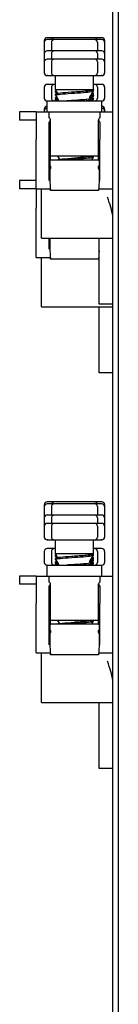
# Model space of a CAD drawing. Extents: x 213 to 948, y 153 to 704.
# Tile 33 of 62: x 436.96 to 440.56, y 638.22 to 674.07. Entities that reach past the tile are written whole.
import ezdxf

# ---------------------------------------------------------------- set-up
doc = ezdxf.new("R2010")
doc.units = 0
doc.header["$LTSCALE"] = 65.395
doc.header["$MEASUREMENT"] = 0
for name, color, linetype in [('133-357792_DXF_CONTINUOUS_LINE', 7, 'CONTINUOUS'), ('133-358238_DXF_CONTINUOUS_LINE', 7, 'CONTINUOUS'), ('59-273163_DXF_CONTINUOUS_LINE', 7, 'CONTINUOUS'), ('59-273165_DXF_CONTINUOUS_LINE', 7, 'CONTINUOUS'), ('59-273170_DXF_CONTINUOUS_LINE', 7, 'CONTINUOUS')]:
    doc.layers.add(name, color=color, linetype=linetype)

msp = doc.modelspace()

# ---------------------------------------------------------------- linework, layer by layer
at = {"layer": '133-357792_DXF_CONTINUOUS_LINE', "color": 3, "linetype": 'Continuous'}
msp.add_line((440.3636, 573.67307), (440.3636, 681.47307), dxfattribs=at)
at = {"layer": '133-357792_DXF_CONTINUOUS_LINE', "color": 7, "linetype": 'Continuous'}
msp.add_line((440.5636, 573.67307), (440.5636, 681.47307), dxfattribs=at)
at = {"layer": '133-358238_DXF_CONTINUOUS_LINE', "color": 3, "linetype": 'Continuous'}
msp.add_line((440.5636, 573.67307), (440.5636, 681.47307), dxfattribs=at)
at = {"layer": '59-273163_DXF_CONTINUOUS_LINE', "color": 7, "linetype": 'Continuous'}
for p, q in [((437.8636, 673.31307), (437.8636, 673.24307)), ((437.8636, 673.24307), (437.8636, 672.84307)), ((437.9936, 673.41307), (437.96361, 673.41307)), ((437.9936, 673.34307), (437.96361, 673.34307)), ((438.09822, 673.41307), (437.9936, 673.41307)), ((438.09822, 673.34307), (437.9936, 673.34307)), ((438.17688, 673.41307), (438.09822, 673.41307)), ((438.17688, 673.34307), (438.09822, 673.34307)), ((438.1272, 673.24307), (438.1272, 672.93307)), ((438.22723, 673.41307), (438.17688, 673.41307)), ((438.22723, 673.34307), (438.17688, 673.34307)), ((438.22721, 673.41307), (438.22721, 673.41307)), ((438.32821, 673.41307), (438.22721, 673.41307)), ((438.22721, 673.34307), (438.22721, 673.34307)), ((438.32821, 673.34307), (438.22721, 673.34307)), ((438.52648, 673.41307), (438.32821, 673.41307)), ((438.52648, 673.34307), (438.32821, 673.34307)), ((438.7164, 673.41307), (438.52648, 673.41307)), ((438.7164, 673.34307), (438.52648, 673.34307)), ((438.89219, 673.41307), (438.7164, 673.41307)), ((438.89219, 673.34307), (438.7164, 673.34307)), ((439.03502, 673.41307), (438.89219, 673.41307)), ((439.03502, 673.34307), (438.89219, 673.34307)), ((439.2108, 673.41307), (439.03502, 673.41307)), ((439.2108, 673.34307), (439.03502, 673.34307)), ((439.40072, 673.41307), (439.2108, 673.41307)), ((439.40072, 673.34307), (439.2108, 673.34307)), ((439.599, 673.41307), (439.40072, 673.41307)), ((439.599, 673.34307), (439.40072, 673.34307)), ((439.7, 673.41307), (439.599, 673.41307)), ((439.7, 673.34307), (439.599, 673.34307)), ((439.75032, 673.41307), (439.69997, 673.41307)), ((439.75032, 673.34307), (439.69997, 673.34307)), ((439.69999, 673.41307), (439.7, 673.41307)), ((439.69999, 673.34307), (439.7, 673.34307)), ((439.82899, 673.41307), (439.75032, 673.41307)), ((439.82899, 673.34307), (439.75032, 673.34307)), ((439.8, 673.24307), (439.8, 672.93307)), ((439.9336, 673.41307), (439.82899, 673.41307)), ((439.9336, 673.34307), (439.82899, 673.34307)), ((439.9636, 673.41307), (439.9336, 673.41307)), ((439.9636, 673.34307), (439.9336, 673.34307)), ((440.0636, 673.31307), (440.0636, 673.24307)), ((440.0636, 673.24307), (440.0636, 672.84307)), ((437.9936, 672.93307), (437.96361, 672.93307)), ((438.09822, 672.93307), (437.9936, 672.93307)), ((438.17688, 672.93307), (438.09822, 672.93307)), ((438.22723, 672.93307), (438.17688, 672.93307)), ((438.22721, 672.93307), (438.22721, 672.93307)), ((438.32821, 672.93307), (438.22721, 672.93307)), ((438.52648, 672.93307), (438.32821, 672.93307)), ((438.7164, 672.93307), (438.52648, 672.93307)), ((438.89219, 672.93307), (438.7164, 672.93307)), ((439.03502, 672.93307), (438.89219, 672.93307)), ((439.2108, 672.93307), (439.03502, 672.93307)), ((439.40072, 672.93307), (439.2108, 672.93307)), ((439.599, 672.93307), (439.40072, 672.93307)), ((439.7, 672.93307), (439.599, 672.93307)), ((439.75032, 672.93307), (439.69997, 672.93307)), ((439.69999, 672.93307), (439.7, 672.93307)), ((439.82899, 672.93307), (439.75032, 672.93307)), ((439.9336, 672.93307), (439.82899, 672.93307)), ((439.9636, 672.93307), (439.9336, 672.93307)), ((437.8636, 672.83307), (437.8636, 672.53307)), ((437.8636, 672.53307), (437.8636, 672.13307)), ((437.9936, 672.63307), (437.96361, 672.63307)), ((438.09822, 672.63307), (437.9936, 672.63307)), ((438.17688, 672.63307), (438.09822, 672.63307)), ((438.1272, 672.83307), (438.1272, 672.63307)), ((438.1272, 672.53307), (438.1272, 672.13307)), ((438.22723, 672.63307), (438.17688, 672.63307)), ((438.22721, 672.63307), (438.22721, 672.63307)), ((438.32821, 672.63307), (438.22721, 672.63307)), ((438.52648, 672.63307), (438.32821, 672.63307)), ((438.7164, 672.63307), (438.52648, 672.63307)), ((438.89219, 672.63307), (438.7164, 672.63307)), ((439.03502, 672.63307), (438.89219, 672.63307)), ((439.2108, 672.63307), (439.03502, 672.63307)), ((439.40072, 672.63307), (439.2108, 672.63307)), ((439.599, 672.63307), (439.40072, 672.63307)), ((439.7, 672.63307), (439.599, 672.63307)), ((439.75032, 672.63307), (439.69997, 672.63307)), ((439.69999, 672.63307), (439.7, 672.63307)), ((439.82899, 672.63307), (439.75032, 672.63307)), ((439.8, 672.83307), (439.8, 672.63307)), ((439.8, 672.53307), (439.8, 672.13307)), ((439.9336, 672.63307), (439.82899, 672.63307)), ((439.9636, 672.63307), (439.9336, 672.63307)), ((440.0636, 672.83307), (440.0636, 672.53307)), ((440.0636, 672.53307), (440.0636, 672.13307)), ((437.96361, 672.03307), (437.9936, 672.03307)), ((437.9936, 672.03307), (438.09822, 672.03307)), ((438.09822, 672.03307), (438.17688, 672.03307)), ((438.17688, 672.03307), (438.22723, 672.03307)), ((438.22721, 672.03307), (438.22721, 672.03307)), ((438.22721, 672.03307), (438.32821, 672.03307)), ((438.2736, 671.9222), (438.2736, 672.03307)), ((438.2736, 671.65807), (438.2736, 671.9222)), ((438.2736, 671.65807), (438.2736, 671.9222)), ((438.32821, 672.03307), (438.52648, 672.03307)), ((438.52648, 672.03307), (438.7164, 672.03307)), ((438.7164, 672.03307), (438.89219, 672.03307)), ((438.89219, 672.03307), (439.03502, 672.03307)), ((439.03502, 672.03307), (439.2108, 672.03307)), ((439.2108, 672.03307), (439.40072, 672.03307)), ((439.40072, 672.03307), (439.599, 672.03307)), ((439.599, 672.03307), (439.7, 672.03307)), ((439.6536, 671.80807), (439.6536, 672.03307)), ((439.6536, 671.80807), (439.6536, 672.03307)), ((439.6536, 671.7722), (439.6536, 671.80807)), ((439.6536, 671.53307), (439.6536, 671.7722)), ((439.6536, 671.53307), (439.6536, 671.7722)), ((439.69997, 672.03307), (439.75032, 672.03307)), ((439.7, 672.03307), (439.69999, 672.03307)), ((439.75032, 672.03307), (439.82899, 672.03307)), ((439.82899, 672.03307), (439.9336, 672.03307)), ((439.9336, 672.03307), (439.9636, 672.03307)), ((437.8636, 671.61307), (437.8636, 671.21307)), ((437.9936, 671.71307), (437.96361, 671.71307)), ((438.09822, 671.71307), (437.9936, 671.71307)), ((438.17688, 671.71307), (438.09822, 671.71307)), ((438.1272, 671.61307), (438.1272, 671.21307)), ((438.22723, 671.71307), (438.17688, 671.71307)), ((438.22721, 671.71307), (438.22721, 671.71307)), ((438.2736, 671.71307), (438.22721, 671.71307)), ((438.2736, 671.6222), (438.2736, 671.65807)), ((438.2736, 671.53307), (438.2736, 671.6222)), ((438.2736, 671.53307), (438.2736, 671.6222)), ((438.2736, 671.5022), (438.2736, 671.53307)), ((438.3608, 671.38205), (438.2736, 671.53307)), ((438.27415, 671.50029), (438.2736, 671.5022)), ((438.2736, 671.4322), (438.2736, 671.46807)), ((438.27415, 671.43029), (438.2736, 671.4322)), ((438.27415, 671.50029), (438.28796, 671.47635)), ((438.27415, 671.43029), (438.30741, 671.37264)), ((438.9636, 671.43307), (438.87727, 671.42708)), ((439.63924, 671.5082), (439.64278, 671.51432)), ((439.64278, 671.51432), (439.64346, 671.51551)), ((439.64346, 671.51551), (439.6536, 671.53307)), ((439.6536, 671.50807), (439.64868, 671.50237)), ((439.65305, 671.47029), (439.6536, 671.4722)), ((439.7, 671.71307), (439.6536, 671.71307)), ((439.6536, 671.4722), (439.6536, 671.50807)), ((439.75032, 671.71307), (439.69997, 671.71307)), ((439.69999, 671.71307), (439.7, 671.71307)), ((439.82899, 671.71307), (439.75032, 671.71307)), ((439.8, 671.61307), (439.8, 671.21307)), ((439.9336, 671.71307), (439.82899, 671.71307)), ((439.9636, 671.71307), (439.9336, 671.71307)), ((440.0636, 671.61307), (440.0636, 671.21307)), ((438.2736, 671.3222), (438.2736, 671.35807)), ((438.27415, 671.32029), (438.2736, 671.3222)), ((438.2736, 671.2022), (438.2736, 671.23807)), ((438.27415, 671.20029), (438.2736, 671.2022)), ((438.2736, 671.1322), (438.2736, 671.16807)), ((438.27415, 671.13029), (438.2736, 671.1322)), ((438.27415, 671.32029), (438.31816, 671.24399)), ((438.27415, 671.20029), (438.28796, 671.17636)), ((438.27415, 671.13029), (438.28156, 671.11745)), ((438.28156, 671.11745), (438.28408, 671.11307)), ((438.37582, 671.34836), (438.38494, 671.3497)), ((438.38494, 671.3497), (438.38567, 671.34978)), ((438.9636, 671.13307), (438.87727, 671.12708)), ((439.5238, 671.23768), (439.52517, 671.23752)), ((439.52653, 671.25291), (439.52775, 671.25304)), ((439.52672, 671.25126), (439.56386, 671.31567)), ((439.52672, 671.25126), (439.52672, 671.25126)), ((439.53071, 671.22144), (439.53021, 671.2216)), ((439.61979, 671.22264), (439.65305, 671.28029)), ((439.62004, 671.11307), (439.65305, 671.17029)), ((439.62004, 671.11307), (439.65305, 671.17029)), ((439.63924, 671.32636), (439.65305, 671.35029)), ((439.65305, 671.35029), (439.6536, 671.3522)), ((439.65305, 671.28029), (439.6536, 671.2822)), ((439.65305, 671.17029), (439.6536, 671.1722)), ((439.6536, 671.3522), (439.6536, 671.38807)), ((439.6536, 671.2822), (439.6536, 671.31807)), ((439.6536, 671.1722), (439.6536, 671.20807)), ((437.8636, 670.81307), (437.8636, 670.74307)), ((437.8636, 670.74307), (437.8636, 670.71307)), ((440.0636, 670.81307), (440.0636, 670.74307)), ((440.0636, 670.74307), (440.0636, 670.71307)), ((438.40049, 669.00126), (438.40049, 669.00126)), ((438.40049, 669.00126), (438.40049, 669.00126)), ((438.4022, 668.98745), (438.40321, 668.98757)), ((438.87727, 669.02708), (438.9636, 669.03307)), ((439.6536, 669.10808), (439.65125, 669.10413)), ((439.65131, 669.11193), (439.6536, 669.10808)), ((439.65305, 669.07029), (439.6536, 669.0722)), ((439.6536, 669.0722), (439.6536, 669.10807)), ((437.8636, 656.41307), (437.8636, 656.34307)), ((437.9936, 656.51307), (437.96361, 656.51307)), ((437.9936, 656.44307), (437.96361, 656.44307)), ((438.09822, 656.51307), (437.9936, 656.51307)), ((438.09822, 656.44307), (437.9936, 656.44307)), ((438.17688, 656.51307), (438.09822, 656.51307)), ((438.17688, 656.44307), (438.09822, 656.44307)), ((438.22723, 656.51307), (438.17688, 656.51307)), ((438.22723, 656.44307), (438.17688, 656.44307)), ((438.22721, 656.51307), (438.22721, 656.51307)), ((438.32821, 656.51307), (438.22721, 656.51307)), ((438.22721, 656.44307), (438.22721, 656.44307)), ((438.32821, 656.44307), (438.22721, 656.44307)), ((438.52648, 656.51307), (438.32821, 656.51307)), ((438.52648, 656.44307), (438.32821, 656.44307)), ((438.7164, 656.51307), (438.52648, 656.51307)), ((438.7164, 656.44307), (438.52648, 656.44307)), ((438.89219, 656.51307), (438.7164, 656.51307)), ((438.89219, 656.44307), (438.7164, 656.44307)), ((439.03502, 656.51307), (438.89219, 656.51307)), ((439.03502, 656.44307), (438.89219, 656.44307)), ((439.2108, 656.51307), (439.03502, 656.51307)), ((439.2108, 656.44307), (439.03502, 656.44307)), ((439.40072, 656.51307), (439.2108, 656.51307)), ((439.40072, 656.44307), (439.2108, 656.44307)), ((439.599, 656.51307), (439.40072, 656.51307)), ((439.599, 656.44307), (439.40072, 656.44307)), ((439.7, 656.51307), (439.599, 656.51307)), ((439.7, 656.44307), (439.599, 656.44307)), ((439.75032, 656.51307), (439.69997, 656.51307)), ((439.75032, 656.44307), (439.69997, 656.44307)), ((439.69999, 656.51307), (439.7, 656.51307)), ((439.69999, 656.44307), (439.7, 656.44307)), ((439.82899, 656.51307), (439.75032, 656.51307)), ((439.82899, 656.44307), (439.75032, 656.44307)), ((439.9336, 656.51307), (439.82899, 656.51307)), ((439.9336, 656.44307), (439.82899, 656.44307)), ((439.9636, 656.51307), (439.9336, 656.51307)), ((439.9636, 656.44307), (439.9336, 656.44307)), ((440.0636, 656.41307), (440.0636, 656.34307)), ((437.8636, 656.34307), (437.8636, 655.94307)), ((437.9936, 656.03307), (437.96361, 656.03307)), ((438.09822, 656.03307), (437.9936, 656.03307)), ((438.17688, 656.03307), (438.09822, 656.03307)), ((438.1272, 656.34307), (438.1272, 656.03307)), ((438.22723, 656.03307), (438.17688, 656.03307)), ((438.22721, 656.03307), (438.22721, 656.03307)), ((438.32821, 656.03307), (438.22721, 656.03307)), ((438.52648, 656.03307), (438.32821, 656.03307)), ((438.7164, 656.03307), (438.52648, 656.03307)), ((438.89219, 656.03307), (438.7164, 656.03307)), ((439.03502, 656.03307), (438.89219, 656.03307)), ((439.2108, 656.03307), (439.03502, 656.03307)), ((439.40072, 656.03307), (439.2108, 656.03307)), ((439.599, 656.03307), (439.40072, 656.03307)), ((439.7, 656.03307), (439.599, 656.03307)), ((439.75032, 656.03307), (439.69997, 656.03307)), ((439.69999, 656.03307), (439.7, 656.03307)), ((439.82899, 656.03307), (439.75032, 656.03307)), ((439.8, 656.34307), (439.8, 656.03307)), ((439.9336, 656.03307), (439.82899, 656.03307)), ((439.9636, 656.03307), (439.9336, 656.03307)), ((440.0636, 656.34307), (440.0636, 655.94307)), ((437.8636, 655.93307), (437.8636, 655.63307)), ((437.8636, 655.63307), (437.8636, 655.23307)), ((437.9936, 655.73307), (437.96361, 655.73307)), ((438.09822, 655.73307), (437.9936, 655.73307)), ((438.17688, 655.73307), (438.09822, 655.73307)), ((438.1272, 655.93307), (438.1272, 655.73307)), ((438.1272, 655.63307), (438.1272, 655.23307)), ((438.22723, 655.73307), (438.17688, 655.73307)), ((438.22721, 655.73307), (438.22721, 655.73307)), ((438.32821, 655.73307), (438.22721, 655.73307)), ((438.52648, 655.73307), (438.32821, 655.73307)), ((438.7164, 655.73307), (438.52648, 655.73307)), ((438.89219, 655.73307), (438.7164, 655.73307)), ((439.03502, 655.73307), (438.89219, 655.73307)), ((439.2108, 655.73307), (439.03502, 655.73307)), ((439.40072, 655.73307), (439.2108, 655.73307)), ((439.599, 655.73307), (439.40072, 655.73307)), ((439.7, 655.73307), (439.599, 655.73307)), ((439.75032, 655.73307), (439.69997, 655.73307)), ((439.69999, 655.73307), (439.7, 655.73307)), ((439.82899, 655.73307), (439.75032, 655.73307)), ((439.8, 655.93307), (439.8, 655.73307)), ((439.8, 655.63307), (439.8, 655.23307)), ((439.9336, 655.73307), (439.82899, 655.73307)), ((439.9636, 655.73307), (439.9336, 655.73307)), ((440.0636, 655.93307), (440.0636, 655.63307)), ((440.0636, 655.63307), (440.0636, 655.23307)), ((437.96361, 655.13307), (437.9936, 655.13307)), ((437.9936, 655.13307), (438.09822, 655.13307)), ((438.09822, 655.13307), (438.17688, 655.13307)), ((438.17688, 655.13307), (438.22723, 655.13307)), ((438.22721, 655.13307), (438.22721, 655.13307)), ((438.22721, 655.13307), (438.32821, 655.13307)), ((438.2736, 655.0222), (438.2736, 655.13307)), ((438.2736, 654.75807), (438.2736, 655.0222)), ((438.2736, 654.75807), (438.2736, 655.0222)), ((438.32821, 655.13307), (438.52648, 655.13307)), ((438.52648, 655.13307), (438.7164, 655.13307)), ((438.7164, 655.13307), (438.89219, 655.13307)), ((438.89219, 655.13307), (439.03502, 655.13307)), ((439.03502, 655.13307), (439.2108, 655.13307)), ((439.2108, 655.13307), (439.40072, 655.13307)), ((439.40072, 655.13307), (439.599, 655.13307)), ((439.599, 655.13307), (439.7, 655.13307)), ((439.6536, 654.90807), (439.6536, 655.13307)), ((439.6536, 654.90807), (439.6536, 655.13307)), ((439.69997, 655.13307), (439.75032, 655.13307)), ((439.7, 655.13307), (439.69999, 655.13307)), ((439.75032, 655.13307), (439.82899, 655.13307)), ((439.82899, 655.13307), (439.9336, 655.13307)), ((439.9336, 655.13307), (439.9636, 655.13307)), ((437.8636, 654.71307), (437.8636, 654.31307)), ((437.9936, 654.81307), (437.96361, 654.81307)), ((438.09822, 654.81307), (437.9936, 654.81307)), ((438.17688, 654.81307), (438.09822, 654.81307)), ((438.1272, 654.71307), (438.1272, 654.31307)), ((438.22723, 654.81307), (438.17688, 654.81307)), ((438.22721, 654.81307), (438.22721, 654.81307)), ((438.2736, 654.81307), (438.22721, 654.81307)), ((438.2736, 654.7222), (438.2736, 654.75807)), ((438.2736, 654.63307), (438.2736, 654.7222)), ((438.2736, 654.63307), (438.2736, 654.7222)), ((438.2736, 654.6022), (438.2736, 654.63307)), ((438.3608, 654.48205), (438.2736, 654.63307)), ((438.27415, 654.60029), (438.2736, 654.6022)), ((438.2736, 654.5322), (438.2736, 654.56807)), ((438.27415, 654.60029), (438.28796, 654.57635)), ((439.63924, 654.6082), (439.64278, 654.61432)), ((439.64278, 654.61432), (439.64346, 654.61551)), ((439.64346, 654.61551), (439.6536, 654.63307)), ((439.6536, 654.60807), (439.64868, 654.60237)), ((439.65305, 654.57029), (439.6536, 654.5722)), ((439.6536, 654.8722), (439.6536, 654.90807)), ((439.6536, 654.63307), (439.6536, 654.8722)), ((439.6536, 654.63307), (439.6536, 654.8722)), ((439.7, 654.81307), (439.6536, 654.81307)), ((439.6536, 654.5722), (439.6536, 654.60807)), ((439.75032, 654.81307), (439.69997, 654.81307)), ((439.69999, 654.81307), (439.7, 654.81307)), ((439.82899, 654.81307), (439.75032, 654.81307)), ((439.8, 654.71307), (439.8, 654.31307)), ((439.9336, 654.81307), (439.82899, 654.81307)), ((439.9636, 654.81307), (439.9336, 654.81307)), ((440.0636, 654.71307), (440.0636, 654.31307)), ((438.27415, 654.53029), (438.2736, 654.5322)), ((438.2736, 654.4222), (438.2736, 654.45807)), ((438.27415, 654.42029), (438.2736, 654.4222)), ((438.2736, 654.3022), (438.2736, 654.33807)), ((438.27415, 654.30029), (438.2736, 654.3022)), ((438.2736, 654.2322), (438.2736, 654.26807)), ((438.27415, 654.23029), (438.2736, 654.2322)), ((438.27415, 654.53029), (438.30741, 654.47264)), ((438.27415, 654.42029), (438.31816, 654.34399)), ((438.27415, 654.30029), (438.28796, 654.27636)), ((438.27415, 654.23029), (438.28156, 654.21745)), ((438.28156, 654.21745), (438.28408, 654.21307)), ((438.37582, 654.44836), (438.38494, 654.4497)), ((438.38494, 654.4497), (438.38567, 654.44978)), ((438.9636, 654.53307), (438.87727, 654.52708)), ((438.9636, 654.23307), (438.87727, 654.22708)), ((439.5238, 654.33768), (439.52517, 654.33752)), ((439.52653, 654.35291), (439.52775, 654.35304)), ((439.52672, 654.35126), (439.56386, 654.41567)), ((439.52672, 654.35126), (439.52672, 654.35126)), ((439.53071, 654.32144), (439.53021, 654.3216)), ((439.61979, 654.32264), (439.65305, 654.38029)), ((439.62004, 654.21307), (439.65305, 654.27029)), ((439.62004, 654.21307), (439.65305, 654.27029)), ((439.63924, 654.42636), (439.65305, 654.45029)), ((439.65305, 654.45029), (439.6536, 654.4522)), ((439.65305, 654.38029), (439.6536, 654.3822)), ((439.65305, 654.27029), (439.6536, 654.2722)), ((439.6536, 654.4522), (439.6536, 654.48807)), ((439.6536, 654.3822), (439.6536, 654.41807)), ((439.6536, 654.2722), (439.6536, 654.30807)), ((438.40049, 652.10126), (438.40049, 652.10126)), ((438.40049, 652.10126), (438.40049, 652.10126)), ((438.4022, 652.08745), (438.40321, 652.08757)), ((438.87727, 652.12708), (438.9636, 652.13307)), ((439.59599, 652.07137), (439.60904, 652.09399)), ((439.60904, 652.09399), (439.65305, 652.17029)), ((439.6536, 652.20808), (439.65125, 652.20413)), ((439.65131, 652.21193), (439.6536, 652.20808)), ((439.65305, 652.17029), (439.6536, 652.1722)), ((439.6536, 652.1722), (439.6536, 652.20807))]:
    msp.add_line(p, q, dxfattribs=at)
for points in [[(437.9936, 673.41307), (437.97733, 673.41307), (437.9671, 673.41307), (437.96425, 673.41307)], [(437.9936, 673.34307), (437.97733, 673.34307), (437.9671, 673.34307), (437.96425, 673.34307)], [(439.96296, 673.41307), (439.9636, 673.41307), (439.96011, 673.41307), (439.94987, 673.41307), (439.9336, 673.41307)], [(439.96296, 673.34307), (439.9636, 673.34307), (439.96011, 673.34307), (439.94987, 673.34307), (439.9336, 673.34307)], [(437.9936, 672.93307), (437.97733, 672.93307), (437.9671, 672.93307), (437.96425, 672.93307)], [(439.96296, 672.93307), (439.9636, 672.93307), (439.96011, 672.93307), (439.94987, 672.93307), (439.9336, 672.93307)], [(437.9936, 672.63307), (437.97733, 672.63307), (437.9671, 672.63307), (437.96425, 672.63307)], [(439.96296, 672.63307), (439.9636, 672.63307), (439.96011, 672.63307), (439.94987, 672.63307), (439.9336, 672.63307)], [(437.9936, 672.03307), (437.97733, 672.03307), (437.9671, 672.03307), (437.96425, 672.03307)], [(439.96296, 672.03307), (439.9636, 672.03307), (439.96011, 672.03307), (439.94987, 672.03307), (439.9336, 672.03307)], [(437.9936, 671.71307), (437.97733, 671.71307), (437.9671, 671.71307), (437.96425, 671.71307)], [(438.2736, 671.53307), (438.28535, 671.53307), (438.3202, 671.53307), (438.37695, 671.53307), (438.45368, 671.53307), (438.54778, 671.53307), (438.65604, 671.53307), (438.77477, 671.53307), (438.89994, 671.53307), (439.02727, 671.53307), (439.15243, 671.53307), (439.27116, 671.53307), (439.37942, 671.53307), (439.47352, 671.53307), (439.55025, 671.53307), (439.56116, 671.53307)], [(438.2736, 671.5022), (438.27594, 671.50613), (438.28657, 671.51061)], [(438.30324, 671.48173), (438.29465, 671.4799), (438.27595, 671.47201), (438.2736, 671.46807)], [(438.2736, 671.4322), (438.27594, 671.43613), (438.29472, 671.44404), (438.32168, 671.4498)], [(438.87727, 671.42708), (438.85008, 671.42518), (438.73837, 671.4172), (438.63316, 671.40923), (438.53842, 671.40137), (438.45517, 671.39352), (438.38572, 671.38567), (438.3608, 671.38205)], [(439.63924, 671.5082), (439.62054, 671.49874), (439.58118, 671.49011), (439.52205, 671.48147), (439.44529, 671.47281), (439.35361, 671.46413), (439.25021, 671.45544), (439.13865, 671.44673), (439.02276, 671.43801), (438.90648, 671.42926), (438.89167, 671.42813)], [(439.64868, 671.50237), (439.62664, 671.49468), (439.58751, 671.487), (439.53139, 671.47922), (439.46002, 671.47141), (439.37634, 671.46369), (439.28289, 671.45604), (439.18122, 671.44839), (439.07381, 671.44073), (438.9636, 671.43307)], [(438.9636, 671.3972), (439.07189, 671.40472), (439.17873, 671.41234), (439.28001, 671.41994), (439.37207, 671.42745), (439.45442, 671.43498), (439.52518, 671.4426), (439.58167, 671.4502), (439.62204, 671.4577), (439.64619, 671.46519), (439.65305, 671.47029)], [(439.52672, 671.25126), (439.56386, 671.31567), (439.60904, 671.39399), (439.65305, 671.47029)], [(439.56116, 671.53307), (439.60701, 671.53307), (439.64185, 671.53307), (439.6536, 671.53307)], [(439.60904, 671.39399), (439.60904, 671.39399), (439.65305, 671.47029)], [(439.64344, 671.51553), (439.65302, 671.51004), (439.6536, 671.50807)], [(439.96296, 671.71307), (439.9636, 671.71307), (439.96011, 671.71307), (439.94987, 671.71307), (439.9336, 671.71307)], [(438.3608, 671.38205), (438.33196, 671.37785), (438.29511, 671.37003), (438.27604, 671.36209), (438.2736, 671.35807)], [(438.2736, 671.3222), (438.27588, 671.32608), (438.29441, 671.33395), (438.33074, 671.34177), (438.37582, 671.34836)], [(438.31255, 671.25373), (438.29472, 671.24992), (438.27594, 671.242), (438.2736, 671.23807)], [(438.2736, 671.2022), (438.27604, 671.20621), (438.29511, 671.21415), (438.33098, 671.22177)], [(438.34911, 671.19034), (438.33132, 671.18774), (438.29472, 671.17992), (438.27594, 671.172), (438.2736, 671.16807)], [(438.2736, 671.1322), (438.27604, 671.13621), (438.29511, 671.14415), (438.33196, 671.15198), (438.3682, 671.15725)], [(438.27415, 671.32029), (438.31816, 671.24399), (438.36334, 671.16567), (438.39367, 671.11307)], [(438.31816, 671.24399), (438.31816, 671.24399), (438.36334, 671.16567)], [(438.36334, 671.16567), (438.36334, 671.16567), (438.39367, 671.11307)], [(438.38567, 671.34978), (438.45544, 671.35767), (438.53924, 671.36557), (438.63388, 671.37341), (438.73889, 671.38136), (438.85035, 671.38933), (438.9636, 671.3972)], [(438.87727, 671.12708), (438.85035, 671.1252), (438.73889, 671.11723), (438.68392, 671.11307)], [(438.9636, 671.13395), (439.0658, 671.14227), (439.1649, 671.1506), (439.2579, 671.15892), (439.34198, 671.16724), (439.4146, 671.17556), (439.47354, 671.18389), (439.51704, 671.19221), (439.54376, 671.20053), (439.5529, 671.20885), (439.54418, 671.21718), (439.53071, 671.22144)], [(439.6536, 671.20807), (439.65132, 671.20419), (439.63283, 671.19633), (439.59651, 671.18851), (439.54232, 671.18058), (439.47182, 671.1726), (439.38801, 671.1647), (439.29336, 671.15686), (439.18834, 671.14891), (439.07687, 671.14095), (438.9636, 671.13307)], [(439.18881, 671.11307), (439.18883, 671.11307), (439.29403, 671.12104), (439.38876, 671.1289), (439.47203, 671.13675), (439.54151, 671.1446), (439.59524, 671.15242), (439.63209, 671.16024), (439.65116, 671.16818), (439.65305, 671.17029)], [(439.5238, 671.23768), (439.52351, 671.23878), (439.52672, 671.25126)], [(439.53071, 671.22144), (439.5268, 671.22601), (439.5238, 671.23768)], [(439.52517, 671.23752), (439.54049, 671.2358), (439.59519, 671.22786), (439.63207, 671.22003), (439.65111, 671.21213), (439.6536, 671.20807)], [(439.52775, 671.25304), (439.54102, 671.25454), (439.59577, 671.26251), (439.63254, 671.27037), (439.65125, 671.27825), (439.65305, 671.28029)], [(439.53, 671.22096), (439.53227, 671.21996), (439.53141, 671.22062), (439.53071, 671.22144)], [(439.6536, 671.31807), (439.65126, 671.31414), (439.63247, 671.30622), (439.59585, 671.2984), (439.55005, 671.29172)], [(439.56386, 671.31567), (439.56386, 671.31567), (439.60904, 671.39399)], [(439.57809, 671.34034), (439.59539, 671.33783), (439.63208, 671.33003), (439.65113, 671.32211), (439.6536, 671.31807)], [(439.6536, 671.38807), (439.65126, 671.38414), (439.63247, 671.37622), (439.59585, 671.3684), (439.59413, 671.36815)], [(439.60805, 671.33514), (439.63254, 671.34037), (439.65125, 671.34825), (439.65305, 671.35029)], [(439.61466, 671.40373), (439.63208, 671.40003), (439.65113, 671.39211), (439.6536, 671.38807)], [(438.30221, 668.97137), (438.30962, 668.97357), (438.35893, 668.98207), (438.4022, 668.98745)], [(438.336, 669.11307), (438.36334, 669.06567), (438.40049, 669.00126)], [(438.336, 669.11307), (438.36334, 669.06567), (438.40049, 669.00126)], [(438.40049, 669.00126), (438.40368, 668.9897), (438.40321, 668.98757)], [(438.40321, 668.98757), (438.42735, 668.99057), (438.51272, 668.99907), (438.61235, 669.00757), (438.72308, 669.01607), (438.84141, 669.02457), (438.87727, 669.02708)], [(438.9636, 668.9972), (438.84227, 668.98876), (438.72471, 668.98032), (438.6146, 668.97188), (438.60862, 668.97137)], [(438.96353, 669.03395), (439.04215, 669.04033), (439.14446, 669.04885), (439.24103, 669.05736), (439.32882, 669.06587), (439.40503, 669.07438), (439.46726, 669.08289), (439.51352, 669.0914), (439.54236, 669.09991), (439.55286, 669.10842), (439.5484, 669.11307)], [(439.65125, 669.10413), (439.63254, 669.09624), (439.59577, 669.08839), (439.54102, 669.08041), (439.46986, 669.0724), (439.38536, 669.06447), (439.29037, 669.05663), (439.18657, 669.04878), (439.0766, 669.04093), (438.9636, 669.03307)], [(438.9636, 668.9972), (439.07687, 669.00507), (439.18834, 669.01304), (439.29336, 669.02099), (439.38802, 669.02883), (439.47182, 669.03673), (439.54232, 669.0447), (439.59652, 669.05264), (439.63283, 669.06045), (439.65132, 669.06832), (439.65305, 669.07029)], [(439.59599, 668.97137), (439.60904, 668.99399), (439.65305, 669.07029)], [(439.59599, 668.97137), (439.60904, 668.99399), (439.65305, 669.07029)], [(437.9936, 656.51307), (437.97733, 656.51307), (437.9671, 656.51307), (437.96425, 656.51307)], [(437.9936, 656.44307), (437.97733, 656.44307), (437.9671, 656.44307), (437.96425, 656.44307)], [(439.96296, 656.51307), (439.9636, 656.51307), (439.96011, 656.51307), (439.94987, 656.51307), (439.9336, 656.51307)], [(439.96296, 656.44307), (439.9636, 656.44307), (439.96011, 656.44307), (439.94987, 656.44307), (439.9336, 656.44307)], [(437.9936, 656.03307), (437.97733, 656.03307), (437.9671, 656.03307), (437.96425, 656.03307)], [(439.96296, 656.03307), (439.9636, 656.03307), (439.96011, 656.03307), (439.94987, 656.03307), (439.9336, 656.03307)], [(437.9936, 655.73307), (437.97733, 655.73307), (437.9671, 655.73307), (437.96425, 655.73307)], [(439.96296, 655.73307), (439.9636, 655.73307), (439.96011, 655.73307), (439.94987, 655.73307), (439.9336, 655.73307)], [(437.9936, 655.13307), (437.97733, 655.13307), (437.9671, 655.13307), (437.96425, 655.13307)], [(439.96296, 655.13307), (439.9636, 655.13307), (439.96011, 655.13307), (439.94987, 655.13307), (439.9336, 655.13307)], [(437.9936, 654.81307), (437.97733, 654.81307), (437.9671, 654.81307), (437.96425, 654.81307)], [(438.2736, 654.63307), (438.28535, 654.63307), (438.3202, 654.63307), (438.37695, 654.63307), (438.45368, 654.63307), (438.54778, 654.63307), (438.65604, 654.63307), (438.77477, 654.63307), (438.89994, 654.63307), (439.02727, 654.63307), (439.15243, 654.63307), (439.27116, 654.63307), (439.37942, 654.63307), (439.47352, 654.63307), (439.55025, 654.63307), (439.56116, 654.63307)], [(438.2736, 654.6022), (438.27594, 654.60613), (438.28657, 654.61061)], [(438.30324, 654.58173), (438.29465, 654.5799), (438.27595, 654.57201), (438.2736, 654.56807)], [(439.63924, 654.6082), (439.62054, 654.59874), (439.58118, 654.59011), (439.52205, 654.58147), (439.44529, 654.57281), (439.35361, 654.56413), (439.25021, 654.55544), (439.13865, 654.54673), (439.02276, 654.53801), (438.90648, 654.52926), (438.89167, 654.52813)], [(439.64868, 654.60237), (439.62664, 654.59468), (439.58751, 654.587), (439.53139, 654.57922), (439.46002, 654.57141), (439.37634, 654.56369), (439.28289, 654.55604), (439.18122, 654.54839), (439.07381, 654.54073), (438.9636, 654.53307)], [(438.9636, 654.4972), (439.07189, 654.50472), (439.17873, 654.51234), (439.28001, 654.51994), (439.37207, 654.52745), (439.45442, 654.53498), (439.52518, 654.5426), (439.58167, 654.5502), (439.62204, 654.5577), (439.64619, 654.56519), (439.65305, 654.57029)], [(439.52672, 654.35126), (439.56386, 654.41567), (439.60904, 654.49399), (439.65305, 654.57029)], [(439.56116, 654.63307), (439.60701, 654.63307), (439.64185, 654.63307), (439.6536, 654.63307)], [(439.60904, 654.49399), (439.60904, 654.49399), (439.65305, 654.57029)], [(439.64344, 654.61553), (439.65302, 654.61004), (439.6536, 654.60807)], [(439.96296, 654.81307), (439.9636, 654.81307), (439.96011, 654.81307), (439.94987, 654.81307), (439.9336, 654.81307)], [(438.2736, 654.5322), (438.27594, 654.53613), (438.29472, 654.54404), (438.32168, 654.5498)], [(438.3608, 654.48205), (438.33196, 654.47785), (438.29511, 654.47003), (438.27604, 654.46209), (438.2736, 654.45807)], [(438.2736, 654.4222), (438.27588, 654.42608), (438.29441, 654.43395), (438.33074, 654.44177), (438.37582, 654.44836)], [(438.31255, 654.35373), (438.29472, 654.34992), (438.27594, 654.342), (438.2736, 654.33807)], [(438.2736, 654.3022), (438.27604, 654.30621), (438.29511, 654.31415), (438.33098, 654.32177)], [(438.34911, 654.29034), (438.33132, 654.28774), (438.29472, 654.27992), (438.27594, 654.272), (438.2736, 654.26807)], [(438.2736, 654.2322), (438.27604, 654.23621), (438.29511, 654.24415), (438.33196, 654.25198), (438.3682, 654.25725)], [(438.27415, 654.42029), (438.31816, 654.34399), (438.36334, 654.26567), (438.39367, 654.21307)], [(438.31816, 654.34399), (438.31816, 654.34399), (438.36334, 654.26567)], [(438.87727, 654.52708), (438.85008, 654.52518), (438.73837, 654.5172), (438.63316, 654.50923), (438.53842, 654.50137), (438.45517, 654.49352), (438.38572, 654.48567), (438.3608, 654.48205)], [(438.36334, 654.26567), (438.36334, 654.26567), (438.39367, 654.21307)], [(438.38567, 654.44978), (438.45544, 654.45767), (438.53924, 654.46557), (438.63388, 654.47341), (438.73889, 654.48136), (438.85035, 654.48933), (438.9636, 654.4972)], [(438.87727, 654.22708), (438.85035, 654.2252), (438.73889, 654.21723), (438.68392, 654.21307)], [(438.9636, 654.23395), (439.0658, 654.24227), (439.1649, 654.2506), (439.2579, 654.25892), (439.34198, 654.26724), (439.4146, 654.27556), (439.47354, 654.28389), (439.51704, 654.29221), (439.54376, 654.30053), (439.5529, 654.30885), (439.54418, 654.31718), (439.53071, 654.32144)], [(439.6536, 654.30807), (439.65132, 654.30419), (439.63283, 654.29633), (439.59651, 654.28851), (439.54232, 654.28058), (439.47182, 654.2726), (439.38801, 654.2647), (439.29336, 654.25686), (439.18834, 654.24891), (439.07687, 654.24095), (438.9636, 654.23307)], [(439.18881, 654.21307), (439.18883, 654.21307), (439.29403, 654.22104), (439.38876, 654.2289), (439.47203, 654.23675), (439.54151, 654.2446), (439.59524, 654.25242), (439.63209, 654.26024), (439.65116, 654.26818), (439.65305, 654.27029)], [(439.5238, 654.33768), (439.52351, 654.33878), (439.52672, 654.35126)], [(439.53071, 654.32144), (439.5268, 654.32601), (439.5238, 654.33768)], [(439.52517, 654.33752), (439.54049, 654.3358), (439.59519, 654.32786), (439.63207, 654.32003), (439.65111, 654.31213), (439.6536, 654.30807)], [(439.52775, 654.35304), (439.54102, 654.35454), (439.59577, 654.36251), (439.63254, 654.37037), (439.65125, 654.37825), (439.65305, 654.38029)], [(439.53, 654.32096), (439.53227, 654.31996), (439.53141, 654.32062), (439.53071, 654.32144)], [(439.6536, 654.41807), (439.65126, 654.41414), (439.63247, 654.40622), (439.59585, 654.3984), (439.55005, 654.39172)], [(439.56386, 654.41567), (439.56386, 654.41567), (439.60904, 654.49399)], [(439.57809, 654.44034), (439.59539, 654.43783), (439.63208, 654.43003), (439.65113, 654.42211), (439.6536, 654.41807)], [(439.6536, 654.48807), (439.65126, 654.48414), (439.63247, 654.47622), (439.59585, 654.4684), (439.59413, 654.46815)], [(439.60805, 654.43514), (439.63254, 654.44037), (439.65125, 654.44825), (439.65305, 654.45029)], [(439.61466, 654.50373), (439.63208, 654.50003), (439.65113, 654.49211), (439.6536, 654.48807)], [(438.30221, 652.07137), (438.30962, 652.07357), (438.35893, 652.08207), (438.4022, 652.08745)], [(438.336, 652.21307), (438.36334, 652.16567), (438.40049, 652.10126)], [(438.336, 652.21307), (438.36334, 652.16567), (438.40049, 652.10126)], [(438.40049, 652.10126), (438.40368, 652.0897), (438.40321, 652.08757)], [(438.40321, 652.08757), (438.42735, 652.09057), (438.51272, 652.09907), (438.61235, 652.10757), (438.72308, 652.11607), (438.84141, 652.12457), (438.87727, 652.12708)], [(438.9636, 652.0972), (438.84227, 652.08876), (438.72471, 652.08032), (438.6146, 652.07188), (438.60862, 652.07137)], [(438.96353, 652.13395), (439.04215, 652.14033), (439.14446, 652.14885), (439.24103, 652.15736), (439.32882, 652.16587), (439.40503, 652.17438), (439.46726, 652.18289), (439.51352, 652.1914), (439.54236, 652.19991), (439.55286, 652.20842), (439.5484, 652.21307)], [(439.65125, 652.20413), (439.63254, 652.19624), (439.59577, 652.18839), (439.54102, 652.18041), (439.46986, 652.1724), (439.38536, 652.16447), (439.29037, 652.15663), (439.18657, 652.14878), (439.0766, 652.14093), (438.9636, 652.13307)], [(438.9636, 652.0972), (439.07687, 652.10507), (439.18834, 652.11304), (439.29336, 652.12099), (439.38802, 652.12883), (439.47182, 652.13673), (439.54232, 652.1447), (439.59652, 652.15264), (439.63283, 652.16045), (439.65132, 652.16832), (439.65305, 652.17029)], [(439.59599, 652.07137), (439.60904, 652.09399), (439.65305, 652.17029)]]:
    msp.add_lwpolyline(points, dxfattribs=at)
for centre, start, end in [((437.9636, 673.31307), 90.000006, 180), ((437.9636, 673.24307), 90.000006, 180), ((438.2272, 673.24307), 117.225185, 180), ((438.2272, 673.31307), 117.225185, 162.438794), ((438.2272, 673.31307), 90.000005, 117.225185), ((438.2272, 673.24307), 90.000005, 117.225185), ((439.7, 673.31307), 62.774815, 89.999995), ((439.7, 673.24307), 62.774815, 89.999995), ((439.7, 673.31307), 17.561206, 62.774815), ((439.7, 673.24307), 0, 62.774815), ((439.9636, 673.31307), 0, 89.999994), ((439.9636, 673.24307), 0, 89.999994), ((437.9636, 672.83307), 90.000006, 180), ((437.9636, 672.84307), 180, 182.897778), ((438.2272, 672.83307), 117.225185, 180), ((438.2272, 672.83307), 90.000005, 117.225185), ((439.7, 672.83307), 62.774815, 89.999995), ((439.7, 672.83307), 0, 62.774815), ((439.9636, 672.83307), 0, 89.999994), ((439.9636, 672.84307), 357.102222, 0), ((437.9636, 672.53307), 90.000006, 180), ((438.2272, 672.53307), 117.225185, 180), ((438.2272, 672.53307), 90.000005, 117.225185), ((439.7, 672.53307), 62.774815, 89.999995), ((439.7, 672.53307), 0, 62.774815), ((439.9636, 672.53307), 0, 89.999994), ((437.9636, 672.13307), 180, 269.999994), ((438.2272, 672.13307), 180, 242.774815), ((439.7, 672.13307), 297.225185, 0), ((439.9636, 672.13307), 270.000006, 0), ((438.2272, 672.13307), 242.774815, 269.999995), ((439.7, 672.13307), 270.000005, 297.225185), ((437.9636, 671.61307), 90.000006, 180), ((438.2272, 671.61307), 117.225185, 180), ((438.2272, 671.61307), 90.000005, 117.225185), ((439.7, 671.61307), 62.774815, 89.999995), ((439.7, 671.61307), 0, 62.774815), ((439.9636, 671.61307), 0, 89.999994), ((437.9636, 671.21307), 180, 269.999994), ((438.2272, 671.21307), 180, 240.529098), ((438.2272, 671.21307), 240.529098, 242.774815), ((438.2272, 671.21307), 242.774815, 269.999995), ((439.7, 671.21307), 270.000005, 297.225185), ((439.7, 671.21307), 297.225185, 299.470902), ((439.7, 671.21307), 299.470902, 0), ((439.9636, 671.21307), 270.000006, 0), ((437.9636, 670.81307), 90.000006, 180), ((437.9636, 670.74307), 90.000006, 180), ((439.9636, 670.81307), 0, 89.999994), ((439.9636, 670.74307), 0, 89.999994), ((437.9636, 656.41307), 90.000006, 180), ((437.9636, 656.34307), 90.000006, 180), ((438.2272, 656.34307), 117.225185, 180), ((438.2272, 656.41307), 117.225185, 162.438794), ((438.2272, 656.41307), 90.000005, 117.225185), ((438.2272, 656.34307), 90.000005, 117.225185), ((439.7, 656.41307), 62.774815, 89.999995), ((439.7, 656.34307), 62.774815, 89.999995), ((439.7, 656.41307), 17.561206, 62.774815), ((439.7, 656.34307), 0, 62.774815), ((439.9636, 656.41307), 0, 89.999994), ((439.9636, 656.34307), 0, 89.999994), ((437.9636, 655.93307), 90.000006, 180), ((438.2272, 655.93307), 117.225185, 180), ((438.2272, 655.93307), 90.000005, 117.225185), ((439.7, 655.93307), 62.774815, 89.999995), ((439.7, 655.93307), 0, 62.774815), ((439.9636, 655.93307), 0, 89.999994), ((437.9636, 655.94307), 180, 182.897778), ((437.9636, 655.63307), 90.000006, 180), ((438.2272, 655.63307), 117.225185, 180), ((438.2272, 655.63307), 90.000005, 117.225185), ((439.7, 655.63307), 62.774815, 89.999995), ((439.7, 655.63307), 0, 62.774815), ((439.9636, 655.63307), 0, 89.999994), ((439.9636, 655.94307), 357.102222, 0), ((437.9636, 655.23307), 180, 269.999994), ((438.2272, 655.23307), 180, 242.774815), ((438.2272, 655.23307), 242.774815, 269.999995), ((439.7, 655.23307), 270.000005, 297.225185), ((439.7, 655.23307), 297.225185, 0), ((439.9636, 655.23307), 270.000006, 0), ((437.9636, 654.71307), 90.000006, 180), ((438.2272, 654.71307), 117.225185, 180), ((438.2272, 654.71307), 90.000005, 117.225185), ((439.7, 654.71307), 62.774815, 89.999995), ((439.7, 654.71307), 0, 62.774815), ((439.9636, 654.71307), 0, 89.999994), ((437.9636, 654.31307), 180, 269.999994), ((438.2272, 654.31307), 180, 240.529098), ((438.2272, 654.31307), 240.529098, 242.774815), ((438.2272, 654.31307), 242.774815, 269.999995), ((439.7, 654.31307), 270.000005, 297.225185), ((439.7, 654.31307), 297.225185, 299.470902), ((439.7, 654.31307), 299.470902, 0), ((439.9636, 654.31307), 270.000006, 0)]:
    msp.add_arc(centre, 0.1, start, end, dxfattribs=at)
at = {"layer": '59-273165_DXF_CONTINUOUS_LINE', "color": 7, "linetype": 'Continuous'}
for p, q in [((437.9636, 670.71307), (437.9636, 671.11307)), ((437.96363, 671.11307), (438.16558, 671.11307)), ((438.16558, 671.11307), (438.17265, 671.11307)), ((438.17265, 671.11307), (438.2636, 671.11307)), ((438.2636, 671.11307), (438.27396, 671.11307)), ((438.27396, 671.11307), (438.68392, 671.11307)), ((438.68392, 671.11307), (438.71504, 671.11307)), ((438.71504, 671.11307), (438.9636, 671.11307)), ((438.9636, 671.11307), (439.62004, 671.11307)), ((439.62004, 671.11307), (439.65324, 671.11307)), ((439.65324, 671.11307), (439.6636, 671.11307)), ((439.6636, 671.11307), (439.75455, 671.11307)), ((439.75455, 671.11307), (439.76162, 671.11307)), ((439.76162, 671.11307), (439.96357, 671.11307)), ((439.9636, 670.71307), (439.9636, 671.11307)), ((436.9636, 670.71307), (436.9636, 670.41307)), ((437.5636, 670.71307), (436.96361, 670.71307)), ((437.5636, 670.71307), (437.5636, 669.71307)), ((437.5636, 670.71307), (438.0436, 670.71307)), ((437.5636, 670.71307), (438.0436, 670.71307)), ((438.0436, 670.49767), (438.0436, 670.71288)), ((438.0436, 670.71288), (439.8836, 670.71288)), ((439.8836, 670.71307), (440.3636, 670.71307)), ((439.8836, 670.71307), (440.3636, 670.71307)), ((439.8836, 670.71288), (439.8836, 670.49767)), ((437.5636, 670.41307), (436.96359, 670.41307)), ((438.0436, 669.71307), (438.0436, 670.33885)), ((438.0836, 669.11307), (438.0836, 670.42715)), ((439.8436, 669.11307), (439.8436, 670.42715)), ((439.8836, 670.33885), (439.8836, 669.71307)), ((437.5636, 668.21307), (437.5636, 669.71307)), ((438.0436, 669.11307), (438.0436, 669.71307)), ((439.8836, 668.21307), (439.8836, 669.71307)), ((438.0436, 668.21307), (438.0436, 669.11307)), ((438.0836, 668.95959), (438.0836, 669.11307)), ((438.0836, 669.11307), (439.8436, 669.11307)), ((439.8436, 668.95959), (439.8436, 669.11307)), ((436.9636, 668.21307), (436.9636, 667.91307)), ((437.5636, 668.21307), (436.96361, 668.21307)), ((437.5636, 667.91309), (437.5636, 668.21307)), ((438.0636, 668.50707), (438.0436, 668.50221)), ((439.8836, 668.50221), (439.8636, 668.50707)), ((437.5636, 667.91307), (436.96359, 667.91307)), ((437.5636, 667.91309), (437.5636, 667.21307)), ((437.5636, 667.91307), (438.08458, 667.91307)), ((439.84262, 667.91307), (440.3636, 667.91307)), ((437.5636, 665.71307), (437.5636, 667.21307)), ((438.0436, 665.71307), (438.0436, 666.11307)), ((437.5636, 665.41309), (437.5636, 665.71307)), ((438.0636, 666.00707), (438.0436, 666.00221)), ((437.5636, 665.41307), (438.08458, 665.41307)), ((439.84262, 665.41307), (439.8636, 665.41307)), ((437.9636, 653.81307), (437.9636, 654.21307)), ((437.96363, 654.21307), (438.16558, 654.21307)), ((438.16558, 654.21307), (438.17265, 654.21307)), ((438.17265, 654.21307), (438.2636, 654.21307)), ((438.2636, 654.21307), (438.27396, 654.21307)), ((438.27396, 654.21307), (438.68392, 654.21307)), ((438.68392, 654.21307), (438.71504, 654.21307)), ((438.71504, 654.21307), (438.9636, 654.21307)), ((438.9636, 654.21307), (439.62004, 654.21307)), ((439.62004, 654.21307), (439.65324, 654.21307)), ((439.65324, 654.21307), (439.6636, 654.21307)), ((439.6636, 654.21307), (439.75455, 654.21307)), ((439.75455, 654.21307), (439.76162, 654.21307)), ((439.76162, 654.21307), (439.96357, 654.21307)), ((439.9636, 653.81307), (439.9636, 654.21307)), ((437.5636, 653.51307), (436.96359, 653.51307)), ((436.9636, 653.81307), (436.9636, 653.51307)), ((437.5636, 653.81307), (436.96361, 653.81307)), ((437.5636, 653.81307), (437.5636, 652.81307)), ((437.5636, 653.81307), (438.0436, 653.81307)), ((437.5636, 653.81307), (438.0436, 653.81307)), ((438.0436, 653.59767), (438.0436, 653.81288)), ((438.0436, 653.81288), (439.8836, 653.81288)), ((438.0836, 652.21307), (438.0836, 653.52715)), ((439.8436, 652.21307), (439.8436, 653.52715)), ((439.8836, 653.81307), (440.3636, 653.81307)), ((439.8836, 653.81307), (440.3636, 653.81307)), ((439.8836, 653.81288), (439.8836, 653.59767)), ((438.0436, 652.81307), (438.0436, 653.43885)), ((439.8836, 653.43885), (439.8836, 652.81307)), ((437.5636, 651.31307), (437.5636, 652.81307)), ((438.0436, 652.21307), (438.0436, 652.81307)), ((439.8836, 651.31307), (439.8836, 652.81307)), ((438.0436, 651.31307), (438.0436, 652.21307)), ((438.0836, 652.05959), (438.0836, 652.21307)), ((438.0836, 652.21307), (439.8436, 652.21307)), ((439.8436, 652.05959), (439.8436, 652.21307)), ((438.0636, 651.60707), (438.0436, 651.60221)), ((439.8836, 651.60221), (439.8636, 651.60707)), ((437.5636, 651.01309), (437.5636, 651.31307)), ((437.5636, 651.01307), (438.08458, 651.01307)), ((439.84262, 651.01307), (440.3636, 651.01307))]:
    msp.add_line(p, q, dxfattribs=at)
for points in [[(438.0836, 670.42729), (438.07797, 670.45821), (438.06397, 670.48103), (438.0436, 670.49767)], [(438.0436, 670.33885), (438.06457, 670.36452), (438.07883, 670.39595), (438.0836, 670.42729)], [(439.8836, 670.49767), (439.86323, 670.48104), (439.84923, 670.45821), (439.8436, 670.42729)], [(439.8436, 670.42729), (439.84837, 670.39596), (439.86264, 670.36452), (439.8836, 670.33885)], [(438.0836, 653.52729), (438.07797, 653.55821), (438.06397, 653.58103), (438.0436, 653.59767)], [(438.0436, 653.43885), (438.06457, 653.46452), (438.07883, 653.49595), (438.0836, 653.52729)], [(439.8836, 653.59767), (439.86323, 653.58104), (439.84923, 653.55821), (439.8436, 653.52729)], [(439.8436, 653.52729), (439.84837, 653.49596), (439.86264, 653.46452), (439.8836, 653.43885)]]:
    msp.add_lwpolyline(points, dxfattribs=at)
at = {"layer": '59-273170_DXF_CONTINUOUS_LINE', "color": 7, "linetype": 'Continuous'}
for p, q in [((438.0636, 668.95548), (438.0836, 668.95959)), ((438.0636, 668.95548), (438.0636, 668.75296)), ((438.1036, 668.97137), (439.8236, 668.97137)), ((439.8436, 668.95959), (439.8636, 668.95548)), ((439.8636, 668.95548), (439.8636, 668.75296)), ((438.0636, 668.75296), (438.0636, 668.62361)), ((438.0636, 668.62361), (438.0636, 668.15035)), ((439.8636, 668.75296), (439.8636, 668.62361)), ((439.8636, 668.62361), (439.8636, 668.15035)), ((437.7636, 667.61307), (437.7636, 667.91307)), ((439.83469, 667.8493), (438.09251, 667.8493)), ((437.7636, 666.11307), (437.7636, 667.61307)), ((437.7636, 666.11307), (440.3636, 666.11307)), ((438.0636, 666.11307), (438.0636, 665.65035)), ((439.8636, 664.00597), (439.8636, 666.11307)), ((437.7636, 665.11307), (437.7636, 665.41307)), ((439.83469, 665.3493), (438.09251, 665.3493)), ((437.7636, 663.61307), (437.7636, 665.11307)), ((439.8636, 663.71307), (439.8636, 664.00597)), ((437.7636, 663.61307), (440.3636, 663.61307)), ((440.3636, 663.71307), (439.8636, 663.71307)), ((440.3636, 663.71307), (439.8636, 663.71307)), ((439.8636, 661.50597), (439.8636, 663.61307)), ((439.8636, 661.21307), (439.8636, 661.50597)), ((440.3636, 661.21307), (439.8636, 661.21307)), ((440.3636, 661.21307), (439.8636, 661.21307)), ((438.0636, 652.05548), (438.0836, 652.05959)), ((438.0636, 652.05548), (438.0636, 651.85296)), ((438.1036, 652.07137), (439.8236, 652.07137)), ((439.8436, 652.05959), (439.8636, 652.05548)), ((439.8636, 652.05548), (439.8636, 651.85296)), ((438.0636, 651.85296), (438.0636, 651.72361)), ((438.0636, 651.72361), (438.0636, 651.25035)), ((439.8636, 651.85296), (439.8636, 651.72361)), ((439.8636, 651.72361), (439.8636, 651.25035)), ((437.7636, 650.71307), (437.7636, 651.01307)), ((437.7636, 649.21307), (437.7636, 650.71307)), ((439.83469, 650.9493), (438.09251, 650.9493)), ((437.7636, 649.21307), (440.3636, 649.21307)), ((439.8636, 647.10597), (439.8636, 649.21307)), ((439.8636, 646.81307), (439.8636, 647.10597)), ((440.3636, 646.81307), (439.8636, 646.81307)), ((440.3636, 646.81307), (439.8636, 646.81307))]:
    msp.add_line(p, q, dxfattribs=at)
for points in [[(438.1036, 668.96805), (438.09884, 668.97036), (438.085, 668.9713), (438.0836, 668.97131)], [(438.0836, 668.95959), (438.085, 668.95988), (438.09888, 668.9644), (438.1036, 668.96805)], [(439.84221, 668.9713), (439.82836, 668.97036), (439.8236, 668.96805)], [(439.8236, 668.96805), (439.82833, 668.9644), (439.84219, 668.95988), (439.8436, 668.95959)], [(438.1036, 668.69163), (438.09882, 668.71582), (438.08496, 668.73685), (438.0636, 668.75296)], [(438.0636, 668.62361), (438.08501, 668.64294), (438.09888, 668.66663), (438.1036, 668.69163)], [(439.8636, 668.75296), (439.84222, 668.73683), (439.82838, 668.71581), (439.8236, 668.69163)], [(439.8236, 668.69163), (439.82831, 668.66665), (439.84219, 668.64294), (439.8636, 668.62361)], [(438.0636, 668.15035), (438.07161, 668.05173), (438.08008, 667.95782), (438.08884, 667.87068)], [(438.09257, 667.84933), (438.09219, 667.84971), (438.09063, 667.8566), (438.08884, 667.87068)], [(439.83836, 667.87068), (439.83658, 667.8566), (439.83501, 667.84971), (439.83463, 667.84933)], [(439.8636, 668.15035), (439.8556, 668.05173), (439.84712, 667.95782), (439.83836, 667.87068)], [(440.3636, 666.83848), (440.35956, 666.91569), (440.34829, 666.99725), (440.33172, 667.0793), (440.31125, 667.16133), (440.28752, 667.24455), (440.26078, 667.33023), (440.23118, 667.41941), (440.19875, 667.51332), (440.1636, 667.61307)], [(438.0636, 665.65035), (438.07161, 665.55173), (438.08008, 665.45782), (438.08884, 665.37068)], [(438.09257, 665.34933), (438.09219, 665.34971), (438.09063, 665.3566), (438.08884, 665.37068)], [(439.83836, 665.37068), (439.83658, 665.3566), (439.83501, 665.34971), (439.83463, 665.34933)], [(439.8636, 665.65035), (439.8556, 665.55173), (439.84712, 665.45782), (439.83836, 665.37068)], [(438.1036, 652.06805), (438.09884, 652.07036), (438.085, 652.0713), (438.0836, 652.07131)], [(438.0836, 652.05959), (438.085, 652.05988), (438.09888, 652.0644), (438.1036, 652.06805)], [(439.84221, 652.0713), (439.82836, 652.07036), (439.8236, 652.06805)], [(439.8236, 652.06805), (439.82833, 652.0644), (439.84219, 652.05988), (439.8436, 652.05959)], [(438.1036, 651.79163), (438.09882, 651.81582), (438.08496, 651.83685), (438.0636, 651.85296)], [(438.0636, 651.72361), (438.08501, 651.74294), (438.09888, 651.76663), (438.1036, 651.79163)], [(439.8636, 651.85296), (439.84222, 651.83683), (439.82838, 651.81581), (439.8236, 651.79163)], [(439.8236, 651.79163), (439.82831, 651.76665), (439.84219, 651.74294), (439.8636, 651.72361)], [(438.0636, 651.25035), (438.07161, 651.15173), (438.08008, 651.05782), (438.08884, 650.97068)], [(439.8636, 651.25035), (439.8556, 651.15173), (439.84712, 651.05782), (439.83836, 650.97068)], [(438.09257, 650.94933), (438.09219, 650.94971), (438.09063, 650.9566), (438.08884, 650.97068)], [(439.83836, 650.97068), (439.83658, 650.9566), (439.83501, 650.94971), (439.83463, 650.94933)], [(440.3636, 649.93848), (440.35956, 650.01569), (440.34829, 650.09725), (440.33172, 650.1793), (440.31125, 650.26133), (440.28752, 650.34455), (440.26078, 650.43023), (440.23118, 650.51941), (440.19875, 650.61332), (440.1636, 650.71307)]]:
    msp.add_lwpolyline(points, dxfattribs=at)

doc.saveas('drawing.dxf')
